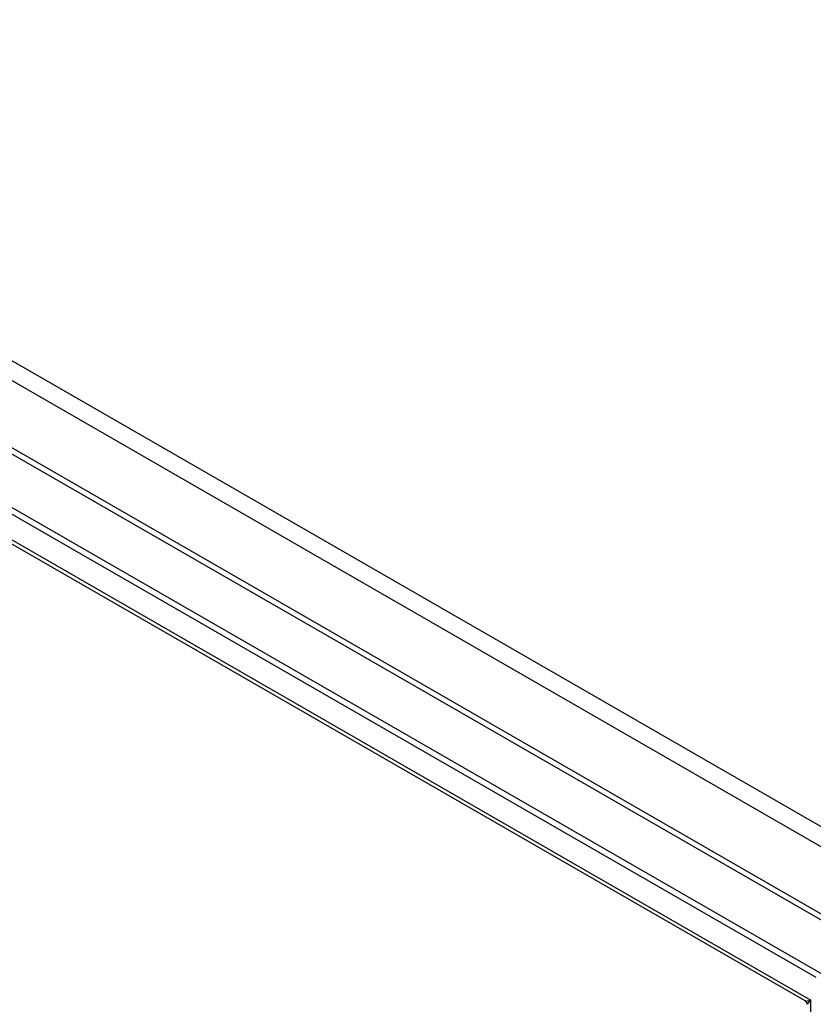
# Model space of a CAD drawing. Header units: inches. Extents: x 25 to 246, y 20 to 159.
# Tile 110 of 112: x 227.57 to 234.01, y 103.8 to 111.79. Entities that reach past the tile are written whole.
import ezdxf

# ---------------------------------------------------------------- set-up
doc = ezdxf.new("R2010")
doc.units = ezdxf.units.IN
doc.header["$MEASUREMENT"] = 0
doc.layers.add('Visible Edges(ANSI)', color=7, linetype='Continuous', lineweight=25)
doc.layers.add('Visible Tangent Edges(ANSI)', color=7, linetype='Continuous', lineweight=25)

msp = doc.modelspace()

# ---------------------------------------------------------------- linework, layer by layer
at = {"layer": 'Visible Edges(ANSI)'}
for p, q in [((209.5728, 118.1025), (234.0264, 104.0206)), ((209.6208, 118.1302), (234.0745, 104.0482)), ((233.9405, 103.8277), (209.6998, 117.7869))]:
    msp.add_line(p, q, dxfattribs=at)
at = {"layer": 'Visible Edges(ANSI)', "flags": 128}
msp.add_lwpolyline([(233.9561, 103.8008), (233.9551, 103.8082), (233.9519, 103.8163), (233.9465, 103.8231), (233.9405, 103.8277)], dxfattribs=at)
at = {"layer": 'Visible Tangent Edges(ANSI)'}
for p, q in [((235.1754, 104.6041), (209.8596, 119.1826)), ((209.7895, 119.0613), (235.1054, 104.4829)), ((234.6329, 104.2087), (210.262, 118.243)), ((234.4477, 104.2648), (210.4034, 118.111)), ((209.6141, 117.8699), (233.985, 103.8356)), ((233.985, 70.753), (233.985, 103.8356))]:
    msp.add_line(p, q, dxfattribs=at)
for major_axis, ratio, start_param, end_param in [((0.1154, 0.0473), 0.112147, 3.228242, 4.015574), ((-0.0986, -0.0765), 0.115347, 5.408573, 6.193971)]:
    msp.add_ellipse((234.0551, 103.8759), major_axis=major_axis, ratio=ratio, start_param=start_param, end_param=end_param, dxfattribs=at)

doc.saveas('drawing.dxf')
